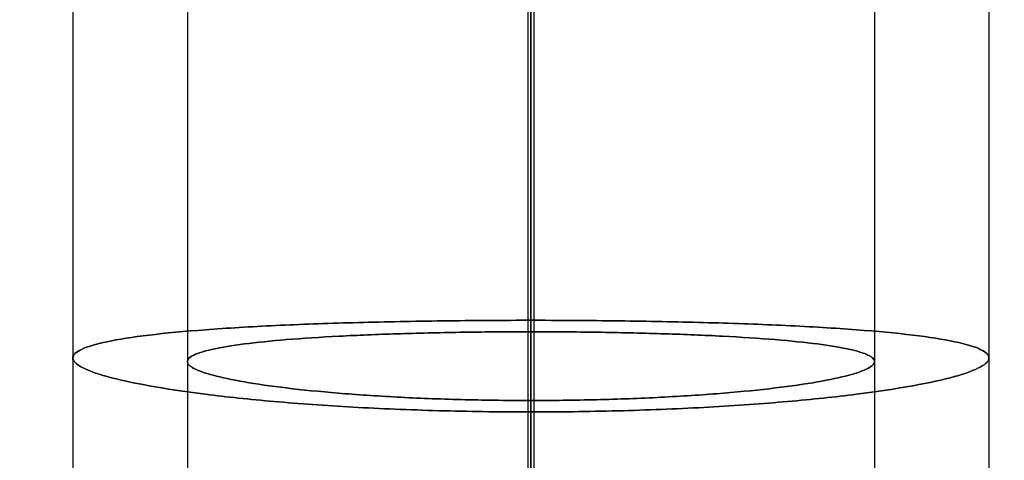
# Model space of a CAD drawing. Header units: millimetres. Extents: x -171 to 493, y -1571 to 169.
# Tile 11 of 256: x -4.46 to 4.13, y -102.85 to -99. Entities that reach past the tile are written whole.
import ezdxf

# ---------------------------------------------------------------- set-up
doc = ezdxf.new("R2010")
doc.units = ezdxf.units.MM
for name, color, linetype, true_color in [('Bent Two__PARTS', 7, 'Continuous', 0x000000), ('Bent Two__PARTS__Base__Rund', 7, 'Continuous', 0x000000), ('Bent Two__PARTS__Fixings', 7, 'Continuous', 0x000000), ('Bent Two__PARTS__Glass', 7, 'Continuous', 0x000000), ('Bent Two__PARTS__Screws', 7, 'Continuous', 0x666666)]:
    doc.layers.add(name, color=color, linetype=linetype, true_color=true_color)

msp = doc.modelspace()

# ---------------------------------------------------------------- linework, layer by layer
at = {"layer": 'Bent Two__PARTS'}
for points, knots in [([(160, 0, 18), (160, 160, 18), (0, 160, 18), (-160, 160, 18), (-160, 0, 18), (-160, -160, 18), (0, -160, 18), (160, -160, 18), (160, 0, 18)], [0, 0, 0, 251.327412, 251.327412, 502.654825, 502.654825, 753.982237, 753.982237, 1005.309649, 1005.309649, 1005.309649]), ([(160, 0, 16), (160, -160, 16), (0, -160, 16), (-160, -160, 16), (-160, 0, 16), (-160, 160, 16), (0, 160, 16), (160, 160, 16), (160, 0, 16)], [-1005.309649, -1005.309649, -1005.309649, -753.982237, -753.982237, -502.654825, -502.654825, -251.327412, -251.327412, 0, 0, 0]), ([(160, 0, 16), (160, 160, 16), (0, 160, 16), (-160, 160, 16), (-160, 0, 16), (-160, -160, 16), (0, -160, 16), (160, -160, 16), (160, 0, 16)], [0, 0, 0, 251.327412, 251.327412, 502.654825, 502.654825, 753.982237, 753.982237, 1005.309649, 1005.309649, 1005.309649]), ([(160, 0, 18), (160, -160, 18), (0, -160, 18), (-160, -160, 18), (-160, 0, 18), (-160, 160, 18), (0, 160, 18), (160, 160, 18), (160, 0, 18)], [-1005.309649, -1005.309649, -1005.309649, -753.982237, -753.982237, -502.654825, -502.654825, -251.327412, -251.327412, 0, 0, 0]), ([(160, 0, 17), (160, 160, 17), (0, 160, 17), (-160, 160, 17), (-160, 0, 17), (-160, -160, 17), (0, -160, 17), (160, -160, 17), (160, 0, 17)], [0, 0, 0, 251.327412, 251.327412, 502.654825, 502.654825, 753.982237, 753.982237, 1005.309649, 1005.309649, 1005.309649])]:
    msp.add_rational_spline(points, [1, 0.707106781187, 1, 0.707106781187, 1, 0.707106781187, 1, 0.707106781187, 1], degree=2, knots=knots, dxfattribs=at)
for points in [[(0, -160, 18), (0, -84.5, 18), (0, -9, 18)], [(0, -160, 16), (0, -84.5, 16), (0, -9, 16)]]:
    msp.add_open_spline(points, degree=2, dxfattribs=at)
at = {"layer": 'Bent Two__PARTS__Base__Rund'}
for points, knots in [([(150, 0, 16), (150, 150, 16), (0, 150, 16), (-150, 150, 16), (-150, 0, 16), (-150, -150, 16), (0, -150, 16), (150, -150, 16), (150, 0, 16)], [0, 0, 0, 235.619449, 235.619449, 471.238898, 471.238898, 706.858347, 706.858347, 942.477796, 942.477796, 942.477796]), ([(150, 0, 0), (150, -150, 0), (0, -150, 0), (-150, -150, 0), (-150, 0, 0), (-150, 150, 0), (0, 150, 0), (150, 150, 0), (150, 0, 0)], [-942.477796, -942.477796, -942.477796, -706.858347, -706.858347, -471.238898, -471.238898, -235.619449, -235.619449, 0, 0, 0]), ([(150, 0, 0), (150, 150, 0), (0, 150, 0), (-150, 150, 0), (-150, 0, 0), (-150, -150, 0), (0, -150, 0), (150, -150, 0), (150, 0, 0)], [0, 0, 0, 235.619449, 235.619449, 471.238898, 471.238898, 706.858347, 706.858347, 942.477796, 942.477796, 942.477796]), ([(150, 0, 16), (150, -150, 16), (0, -150, 16), (-150, -150, 16), (-150, 0, 16), (-150, 150, 16), (0, 150, 16), (150, 150, 16), (150, 0, 16)], [-942.477796, -942.477796, -942.477796, -706.858347, -706.858347, -471.238898, -471.238898, -235.619449, -235.619449, 0, 0, 0]), ([(150, 0, 8), (150, 150, 8), (0, 150, 8), (-150, 150, 8), (-150, 0, 8), (-150, -150, 8), (0, -150, 8), (150, -150, 8), (150, 0, 8)], [0, 0, 0, 235.619449, 235.619449, 471.238898, 471.238898, 706.858347, 706.858347, 942.477796, 942.477796, 942.477796])]:
    msp.add_rational_spline(points, [1, 0.707106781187, 1, 0.707106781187, 1, 0.707106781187, 1, 0.707106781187, 1], degree=2, knots=knots, dxfattribs=at)
for points in [[(0, -150, 16), (0, -79.5, 16), (0, -9, 16)], [(0, -150, 0), (0, -79.5, 0), (0, -9, 0)]]:
    msp.add_open_spline(points, degree=2, dxfattribs=at)
at = {"layer": 'Bent Two__PARTS__Fixings'}
for points, degree in [([(-4, -8.0623, 1310), (-4, -55.0077, 1310), (-4, -101.9531, 1310)], 2), ([(-4, -8.0623, 770), (-4, -82.0194, 770), (-4, -155.9766, 770)], 2), ([(4, -8.0623, 1310), (4, -55.0077, 1310), (4, -101.9531, 1310)], 2), ([(4, -8.0623, 770), (4, -82.0194, 770), (4, -155.9766, 770)], 2), ([(-3, -8.4853, 1310), (-3, -55.235, 1310), (-3, -101.9847, 1310)], 2), ([(-3, -8.4853, 770), (-3, -82.2415, 770), (-3, -155.9978, 770)], 2), ([(3, -8.4853, 1310), (3, -55.235, 1310), (3, -101.9847, 1310)], 2), ([(3, -8.4853, 770), (3, -82.2415, 770), (3, -155.9978, 770)], 2), ([(0, -101.7248, 1313), (0, -55.3624, 1313), (0, -9, 1313)], 2), ([(0, -9, 1307), (0, -55.6624, 1307), (0, -102.3248, 1307)], 2), ([(0, -9, 1314), (0, -55.3124, 1314), (0, -101.6248, 1314)], 2), ([(0, -9, 1306), (0, -55.7124, 1306), (0, -102.4248, 1306)], 2), ([(0, -155.7247, 773), (0, -82.3624, 773), (0, -9, 773)], 2), ([(0, -9, 767), (0, -82.6624, 767), (0, -156.3247, 767)], 2), ([(0, -9, 774), (0, -82.3124, 774), (0, -155.6247, 774)], 2), ([(0, -9, 766), (0, -82.7124, 766), (0, -156.4247, 766)], 2), ([(-0.0257, -101.6248, 1313.9999), (-0.0257, -101.6581, 1313.6666), (-0.0257, -101.6915, 1313.3332), (-0.0257, -101.7248, 1312.9999)], 3), ([(0, -101.7248, 1313), (0, -101.6915, 1313.3333), (0, -101.6581, 1313.6667), (0, -101.6248, 1314)], 3), ([(0, -101.6248, 1314), (0, -101.6581, 1313.6667), (0, -101.6915, 1313.3333), (0, -101.7248, 1313)], 3), ([(0.0257, -101.6248, 1313.9999), (0.0257, -101.6581, 1313.6666), (0.0257, -101.6915, 1313.3332), (0.0257, -101.7248, 1312.9999)], 3), ([(-0.0257, -102.3248, 1307.0001), (-0.0257, -102.3581, 1306.6668), (-0.0257, -102.3915, 1306.3334), (-0.0257, -102.4248, 1306.0001)], 3), ([(0, -102.4248, 1306), (0, -102.3915, 1306.3333), (0, -102.3581, 1306.6667), (0, -102.3248, 1307)], 3), ([(0, -102.3248, 1307), (0, -102.3581, 1306.6667), (0, -102.3915, 1306.3333), (0, -102.4248, 1306)], 3), ([(0.0257, -102.3248, 1307.0001), (0.0257, -102.3581, 1306.6668), (0.0257, -102.3915, 1306.3334), (0.0257, -102.4248, 1306.0001)], 3)]:
    msp.add_open_spline(points, degree=degree, dxfattribs=at)
for points, knots in [([(0, -102.4248, 1306), (-0.0086, -102.4248, 1306), (-0.0171, -102.4248, 1306), (-0.0257, -102.4248, 1306.0001), (-0.2876, -102.4246, 1306.0018), (-0.5487, -102.4209, 1306.0292), (-1.0617, -102.4068, 1306.1346), (-1.3123, -102.3963, 1306.2123), (-1.7943, -102.3694, 1306.4155), (-2.0247, -102.3529, 1306.5404), (-2.4574, -102.315, 1306.8331), (-2.6588, -102.2936, 1307.0002), (-3.21, -102.2238, 1307.5568), (-3.501, -102.1707, 1307.9963), (-3.7984, -102.0884, 1308.7194), (-3.8737, -102.0608, 1308.9692), (-3.9493, -102.0198, 1309.3522), (-3.9683, -102.0062, 1309.4809), (-3.9873, -101.9861, 1309.6751), (-3.9921, -101.9795, 1309.74), (-3.9984, -101.9662, 1309.8699), (-4, -101.9597, 1309.9349), (-4, -101.9466, 1310.065), (-3.9984, -101.9402, 1310.1301), (-3.9921, -101.9274, 1310.2599), (-3.9873, -101.9211, 1310.3246), (-3.9684, -101.9024, 1310.5186), (-3.9494, -101.8902, 1310.6473), (-3.8738, -101.8545, 1311.0303), (-3.7985, -101.8322, 1311.2802), (-3.5008, -101.7697, 1312.0043), (-3.2093, -101.7349, 1312.4443), (-2.6535, -101.6931, 1313.005), (-2.4476, -101.6808, 1313.1749), (-2.0135, -101.6605, 1313.4657), (-1.7875, -101.6522, 1313.5876), (-1.315, -101.6389, 1313.7863), (-1.0697, -101.6338, 1313.8628), (-0.5579, -101.6268, 1313.9699), (-0.2923, -101.625, 1313.9982), (-0.0257, -101.6248, 1313.9999), (-0.0171, -101.6248, 1314), (-0.0086, -101.6248, 1314), (0, -101.6248, 1314)], [-12.63161, -12.63161, -12.63161, -12.63161, -12.605902, -12.605902, -12.605902, -11.819069, -11.819069, -11.032252, -11.032252, -10.245525, -10.245525, -9.458824, -9.458824, -7.882921, -7.882921, -7.096743, -7.096743, -6.703873, -6.703873, -6.507466, -6.507466, -6.311059, -6.311059, -6.114692, -6.114692, -5.918787, -5.918787, -5.526458, -5.526458, -4.741328, -4.741328, -3.167174, -3.167174, -2.366534, -2.366534, -1.596445, -1.596445, -0.826367, -0.826367, -0.025707, -0.025707, -0.025707, 0, 0, 0, 0]), ([(0, -101.6248, 1314), (-0.0086, -101.6248, 1314), (-0.0171, -101.6248, 1314), (-0.0257, -101.6248, 1313.9999), (-0.2923, -101.625, 1313.9982), (-0.5579, -101.6268, 1313.9699), (-1.0697, -101.6338, 1313.8628), (-1.315, -101.6389, 1313.7863), (-1.7875, -101.6522, 1313.5876), (-2.0135, -101.6605, 1313.4657), (-2.4476, -101.6808, 1313.1749), (-2.6535, -101.6931, 1313.005), (-3.2093, -101.7349, 1312.4443), (-3.5008, -101.7697, 1312.0043), (-3.7985, -101.8322, 1311.2802), (-3.8738, -101.8545, 1311.0303), (-3.9494, -101.8902, 1310.6473), (-3.9684, -101.9024, 1310.5186), (-3.9873, -101.9211, 1310.3246), (-3.9921, -101.9274, 1310.2599), (-3.9984, -101.9402, 1310.1301), (-4, -101.9466, 1310.065), (-4, -101.9597, 1309.9349), (-3.9984, -101.9662, 1309.8699), (-3.9921, -101.9795, 1309.74), (-3.9873, -101.9861, 1309.6751), (-3.9683, -102.0062, 1309.4809), (-3.9493, -102.0198, 1309.3522), (-3.8737, -102.0608, 1308.9692), (-3.7984, -102.0884, 1308.7194), (-3.501, -102.1707, 1307.9963), (-3.21, -102.2238, 1307.5568), (-2.6588, -102.2936, 1307.0002), (-2.4574, -102.315, 1306.8331), (-2.0247, -102.3529, 1306.5404), (-1.7943, -102.3694, 1306.4155), (-1.3123, -102.3963, 1306.2123), (-1.0617, -102.4068, 1306.1346), (-0.5487, -102.4209, 1306.0292), (-0.2876, -102.4246, 1306.0018), (-0.0257, -102.4248, 1306.0001), (-0.0171, -102.4248, 1306), (-0.0086, -102.4248, 1306), (0, -102.4248, 1306)], [0, 0, 0, 0, 0.025707, 0.025707, 0.025707, 0.826367, 0.826367, 1.596445, 1.596445, 2.366534, 2.366534, 3.167174, 3.167174, 4.741328, 4.741328, 5.526458, 5.526458, 5.918787, 5.918787, 6.114692, 6.114692, 6.311059, 6.311059, 6.507466, 6.507466, 6.703873, 6.703873, 7.096743, 7.096743, 7.882921, 7.882921, 9.458824, 9.458824, 10.245525, 10.245525, 11.032252, 11.032252, 11.819069, 11.819069, 12.605902, 12.605902, 12.605902, 12.63161, 12.63161, 12.63161, 12.63161]), ([(0, -101.6248, 1314), (0.0086, -101.6248, 1314), (0.0171, -101.6248, 1314), (0.0257, -101.6248, 1313.9999), (0.2923, -101.625, 1313.9982), (0.5579, -101.6268, 1313.9699), (1.0697, -101.6338, 1313.8628), (1.315, -101.6389, 1313.7863), (1.7875, -101.6522, 1313.5876), (2.0135, -101.6605, 1313.4657), (2.4476, -101.6808, 1313.1749), (2.6535, -101.6931, 1313.005), (3.2093, -101.7349, 1312.4443), (3.5008, -101.7697, 1312.0043), (3.7985, -101.8322, 1311.2802), (3.8738, -101.8545, 1311.0303), (3.9494, -101.8902, 1310.6473), (3.9684, -101.9024, 1310.5186), (3.9873, -101.9211, 1310.3246), (3.9921, -101.9274, 1310.2599), (3.9984, -101.9402, 1310.1301), (4, -101.9466, 1310.065), (4, -101.9597, 1309.9349), (3.9984, -101.9662, 1309.8699), (3.9921, -101.9795, 1309.74), (3.9873, -101.9861, 1309.6751), (3.9683, -102.0062, 1309.4809), (3.9493, -102.0198, 1309.3522), (3.8737, -102.0608, 1308.9692), (3.7984, -102.0884, 1308.7194), (3.501, -102.1707, 1307.9963), (3.21, -102.2238, 1307.5568), (2.6588, -102.2936, 1307.0002), (2.4574, -102.315, 1306.8331), (2.0247, -102.3529, 1306.5404), (1.7943, -102.3694, 1306.4155), (1.3123, -102.3963, 1306.2123), (1.0617, -102.4068, 1306.1346), (0.5487, -102.4209, 1306.0292), (0.2876, -102.4246, 1306.0018), (0.0257, -102.4248, 1306.0001), (0.0171, -102.4248, 1306), (0.0086, -102.4248, 1306), (0, -102.4248, 1306)], [0, 0, 0, 0, 0.025706, 0.025706, 0.025706, 0.826367, 0.826367, 1.596445, 1.596445, 2.366534, 2.366534, 3.167174, 3.167174, 4.741328, 4.741328, 5.526458, 5.526458, 5.918787, 5.918787, 6.114692, 6.114692, 6.311059, 6.311059, 6.507466, 6.507466, 6.703873, 6.703873, 7.096743, 7.096743, 7.882921, 7.882921, 9.458824, 9.458824, 10.245525, 10.245525, 11.032252, 11.032252, 11.819069, 11.819069, 12.605902, 12.605902, 12.605902, 12.631611, 12.631611, 12.631611, 12.631611]), ([(0, -102.4248, 1306), (0.0086, -102.4248, 1306), (0.0171, -102.4248, 1306), (0.0257, -102.4248, 1306.0001), (0.2876, -102.4246, 1306.0018), (0.5487, -102.4209, 1306.0292), (1.0617, -102.4068, 1306.1346), (1.3123, -102.3963, 1306.2123), (1.7943, -102.3694, 1306.4155), (2.0247, -102.3529, 1306.5404), (2.4574, -102.315, 1306.8331), (2.6588, -102.2936, 1307.0002), (3.21, -102.2238, 1307.5568), (3.501, -102.1707, 1307.9963), (3.7984, -102.0884, 1308.7194), (3.8737, -102.0608, 1308.9692), (3.9493, -102.0198, 1309.3522), (3.9683, -102.0062, 1309.4809), (3.9873, -101.9861, 1309.6751), (3.9921, -101.9795, 1309.74), (3.9984, -101.9662, 1309.8699), (4, -101.9597, 1309.9349), (4, -101.9466, 1310.065), (3.9984, -101.9402, 1310.1301), (3.9921, -101.9274, 1310.2599), (3.9873, -101.9211, 1310.3246), (3.9684, -101.9024, 1310.5186), (3.9494, -101.8902, 1310.6473), (3.8738, -101.8545, 1311.0303), (3.7985, -101.8322, 1311.2802), (3.5008, -101.7697, 1312.0043), (3.2093, -101.7349, 1312.4443), (2.6535, -101.6931, 1313.005), (2.4476, -101.6808, 1313.1749), (2.0135, -101.6605, 1313.4657), (1.7875, -101.6522, 1313.5876), (1.315, -101.6389, 1313.7863), (1.0697, -101.6338, 1313.8628), (0.5579, -101.6268, 1313.9699), (0.2923, -101.625, 1313.9982), (0.0257, -101.6248, 1313.9999), (0.0171, -101.6248, 1314), (0.0086, -101.6248, 1314), (0, -101.6248, 1314)], [-12.631611, -12.631611, -12.631611, -12.631611, -12.605902, -12.605902, -12.605902, -11.819069, -11.819069, -11.032252, -11.032252, -10.245525, -10.245525, -9.458824, -9.458824, -7.882921, -7.882921, -7.096743, -7.096743, -6.703873, -6.703873, -6.507466, -6.507466, -6.311059, -6.311059, -6.114692, -6.114692, -5.918787, -5.918787, -5.526458, -5.526458, -4.741328, -4.741328, -3.167174, -3.167174, -2.366534, -2.366534, -1.596445, -1.596445, -0.826367, -0.826367, -0.025706, -0.025706, -0.025706, 0, 0, 0, 0]), ([(0, -101.7248, 1313), (-0.0086, -101.7248, 1313), (-0.0171, -101.7248, 1313), (-0.0257, -101.7248, 1312.9999), (-0.2254, -101.725, 1312.9982), (-0.4244, -101.7266, 1312.9765), (-0.8076, -101.7326, 1312.8956), (-0.9912, -101.7369, 1312.838), (-1.3449, -101.7482, 1312.6885), (-1.5141, -101.7551, 1312.597), (-1.8389, -101.7721, 1312.3787), (-1.9929, -101.7822, 1312.2513), (-2.4086, -101.8163, 1311.8309), (-2.6266, -101.844, 1311.5013), (-2.8493, -101.8927, 1310.9589), (-2.9056, -101.91, 1310.7717), (-2.9622, -101.9372, 1310.4849), (-2.9763, -101.9464, 1310.3885), (-2.9905, -101.9606, 1310.2432), (-2.9941, -101.9654, 1310.1947), (-2.9988, -101.975, 1310.0974), (-3, -101.9798, 1310.0487), (-3, -101.9895, 1309.9513), (-2.9988, -101.9944, 1309.9026), (-2.9941, -102.0043, 1309.8053), (-2.9905, -102.0093, 1309.7567), (-2.9763, -102.0242, 1309.6113), (-2.9621, -102.0342, 1309.5148), (-2.9055, -102.0644, 1309.228), (-2.8492, -102.0846, 1309.0409), (-2.6268, -102.1443, 1308.4991), (-2.409, -102.1825, 1308.1697), (-1.9965, -102.2321, 1307.7523), (-1.8458, -102.2472, 1307.627), (-1.522, -102.2741, 1307.4073), (-1.3496, -102.2857, 1307.3136), (-0.9888, -102.3047, 1307.1609), (-0.8013, -102.312, 1307.1023), (-0.4173, -102.322, 1307.0227), (-0.2218, -102.3246, 1307.0018), (-0.0257, -102.3248, 1307.0001), (-0.0171, -102.3248, 1307), (-0.0086, -102.3248, 1307), (0, -102.3248, 1307)], [0, 0, 0, 0, 0.025707, 0.025707, 0.025707, 0.625475, 0.625475, 1.202371, 1.202371, 1.779276, 1.779276, 2.379014, 2.379014, 3.558131, 3.558131, 4.146248, 4.146248, 4.440131, 4.440131, 4.586879, 4.586879, 4.733973, 4.733973, 4.881046, 4.881046, 5.028119, 5.028119, 5.322306, 5.322306, 5.91101, 5.91101, 7.091109, 7.091109, 7.680178, 7.680178, 8.269265, 8.269265, 8.858407, 8.858407, 9.447559, 9.447559, 9.447559, 9.473268, 9.473268, 9.473268, 9.473268]), ([(0, -102.3248, 1307), (-0.0086, -102.3248, 1307), (-0.0171, -102.3248, 1307), (-0.0257, -102.3248, 1307.0001), (-0.2218, -102.3246, 1307.0018), (-0.4173, -102.322, 1307.0227), (-0.8013, -102.312, 1307.1023), (-0.9888, -102.3047, 1307.1609), (-1.3496, -102.2857, 1307.3136), (-1.522, -102.2741, 1307.4073), (-1.8458, -102.2472, 1307.627), (-1.9965, -102.2321, 1307.7523), (-2.409, -102.1825, 1308.1697), (-2.6268, -102.1443, 1308.4991), (-2.8492, -102.0846, 1309.0409), (-2.9055, -102.0644, 1309.228), (-2.9621, -102.0342, 1309.5148), (-2.9763, -102.0242, 1309.6113), (-2.9905, -102.0093, 1309.7567), (-2.9941, -102.0043, 1309.8053), (-2.9988, -101.9944, 1309.9026), (-3, -101.9895, 1309.9513), (-3, -101.9798, 1310.0487), (-2.9988, -101.975, 1310.0974), (-2.9941, -101.9654, 1310.1947), (-2.9905, -101.9606, 1310.2432), (-2.9763, -101.9464, 1310.3885), (-2.9622, -101.9372, 1310.4849), (-2.9056, -101.91, 1310.7717), (-2.8493, -101.8927, 1310.9589), (-2.6266, -101.844, 1311.5013), (-2.4086, -101.8163, 1311.8309), (-1.9929, -101.7822, 1312.2513), (-1.8389, -101.7721, 1312.3787), (-1.5141, -101.7551, 1312.597), (-1.3449, -101.7482, 1312.6885), (-0.9912, -101.7369, 1312.838), (-0.8076, -101.7326, 1312.8956), (-0.4244, -101.7266, 1312.9765), (-0.2254, -101.725, 1312.9982), (-0.0257, -101.7248, 1312.9999), (-0.0171, -101.7248, 1313), (-0.0086, -101.7248, 1313), (0, -101.7248, 1313)], [-9.473268, -9.473268, -9.473268, -9.473268, -9.447559, -9.447559, -9.447559, -8.858407, -8.858407, -8.269265, -8.269265, -7.680178, -7.680178, -7.091109, -7.091109, -5.91101, -5.91101, -5.322306, -5.322306, -5.028119, -5.028119, -4.881046, -4.881046, -4.733973, -4.733973, -4.586879, -4.586879, -4.440131, -4.440131, -4.146248, -4.146248, -3.558131, -3.558131, -2.379014, -2.379014, -1.779276, -1.779276, -1.202371, -1.202371, -0.625475, -0.625475, -0.025707, -0.025707, -0.025707, 0, 0, 0, 0]), ([(0, -102.3248, 1307), (0.0086, -102.3248, 1307), (0.0171, -102.3248, 1307), (0.0257, -102.3248, 1307.0001), (0.2218, -102.3246, 1307.0018), (0.4173, -102.322, 1307.0227), (0.8013, -102.312, 1307.1023), (0.9888, -102.3047, 1307.1609), (1.3496, -102.2857, 1307.3136), (1.522, -102.2741, 1307.4073), (1.8458, -102.2472, 1307.627), (1.9965, -102.2321, 1307.7523), (2.409, -102.1825, 1308.1697), (2.6268, -102.1443, 1308.4991), (2.8492, -102.0846, 1309.0409), (2.9055, -102.0644, 1309.228), (2.9621, -102.0342, 1309.5148), (2.9763, -102.0242, 1309.6113), (2.9905, -102.0093, 1309.7567), (2.9941, -102.0043, 1309.8053), (2.9988, -101.9944, 1309.9026), (3, -101.9895, 1309.9513), (3, -101.9798, 1310.0487), (2.9988, -101.975, 1310.0974), (2.9941, -101.9654, 1310.1947), (2.9905, -101.9606, 1310.2432), (2.9763, -101.9464, 1310.3885), (2.9622, -101.9372, 1310.4849), (2.9056, -101.91, 1310.7717), (2.8493, -101.8927, 1310.9589), (2.6266, -101.844, 1311.5013), (2.4086, -101.8163, 1311.8309), (1.9929, -101.7822, 1312.2513), (1.8389, -101.7721, 1312.3787), (1.5141, -101.7551, 1312.597), (1.3449, -101.7482, 1312.6885), (0.9912, -101.7369, 1312.838), (0.8076, -101.7326, 1312.8956), (0.4244, -101.7266, 1312.9765), (0.2254, -101.725, 1312.9982), (0.0257, -101.7248, 1312.9999), (0.0171, -101.7248, 1313), (0.0086, -101.7248, 1313), (0, -101.7248, 1313)], [-9.473268, -9.473268, -9.473268, -9.473268, -9.447559, -9.447559, -9.447559, -8.858407, -8.858407, -8.269265, -8.269265, -7.680178, -7.680178, -7.091109, -7.091109, -5.91101, -5.91101, -5.322306, -5.322306, -5.028119, -5.028119, -4.881046, -4.881046, -4.733973, -4.733973, -4.586879, -4.586879, -4.440131, -4.440131, -4.146248, -4.146248, -3.558131, -3.558131, -2.379014, -2.379014, -1.779276, -1.779276, -1.202371, -1.202371, -0.625475, -0.625475, -0.025707, -0.025707, -0.025707, 0, 0, 0, 0]), ([(0, -101.7248, 1313), (0.0086, -101.7248, 1313), (0.0171, -101.7248, 1313), (0.0257, -101.7248, 1312.9999), (0.2254, -101.725, 1312.9982), (0.4244, -101.7266, 1312.9765), (0.8076, -101.7326, 1312.8956), (0.9912, -101.7369, 1312.838), (1.3449, -101.7482, 1312.6885), (1.5141, -101.7551, 1312.597), (1.8389, -101.7721, 1312.3787), (1.9929, -101.7822, 1312.2513), (2.4086, -101.8163, 1311.8309), (2.6266, -101.844, 1311.5013), (2.8493, -101.8927, 1310.9589), (2.9056, -101.91, 1310.7717), (2.9622, -101.9372, 1310.4849), (2.9763, -101.9464, 1310.3885), (2.9905, -101.9606, 1310.2432), (2.9941, -101.9654, 1310.1947), (2.9988, -101.975, 1310.0974), (3, -101.9798, 1310.0487), (3, -101.9895, 1309.9513), (2.9988, -101.9944, 1309.9026), (2.9941, -102.0043, 1309.8053), (2.9905, -102.0093, 1309.7567), (2.9763, -102.0242, 1309.6113), (2.9621, -102.0342, 1309.5148), (2.9055, -102.0644, 1309.228), (2.8492, -102.0846, 1309.0409), (2.6268, -102.1443, 1308.4991), (2.409, -102.1825, 1308.1697), (1.9965, -102.2321, 1307.7523), (1.8458, -102.2472, 1307.627), (1.522, -102.2741, 1307.4073), (1.3496, -102.2857, 1307.3136), (0.9888, -102.3047, 1307.1609), (0.8013, -102.312, 1307.1023), (0.4173, -102.322, 1307.0227), (0.2218, -102.3246, 1307.0018), (0.0257, -102.3248, 1307.0001), (0.0171, -102.3248, 1307), (0.0086, -102.3248, 1307), (0, -102.3248, 1307)], [0, 0, 0, 0, 0.025707, 0.025707, 0.025707, 0.625475, 0.625475, 1.202371, 1.202371, 1.779276, 1.779276, 2.379014, 2.379014, 3.558131, 3.558131, 4.146248, 4.146248, 4.440131, 4.440131, 4.586879, 4.586879, 4.733973, 4.733973, 4.881046, 4.881046, 5.028119, 5.028119, 5.322306, 5.322306, 5.91101, 5.91101, 7.091109, 7.091109, 7.680178, 7.680178, 8.269265, 8.269265, 8.858407, 8.858407, 9.447559, 9.447559, 9.447559, 9.473268, 9.473268, 9.473268, 9.473268])]:
    msp.add_open_spline(points, degree=3, knots=knots, dxfattribs=at)
at = {"layer": 'Bent Two__PARTS__Glass'}
for points, knots in [([(0, -129.0248, 1040), (-0.0086, -129.0248, 1040), (-0.0172, -129.0248, 1040), (-2.1682, -129.0248, 1040), (-4.3107, -128.9746, 1040), (-8.5913, -128.774, 1040), (-10.7294, -128.6237, 1040), (-14.9957, -128.223, 1040), (-17.1242, -127.9727, 1040), (-21.3673, -127.3728, 1040), (-23.482, -127.0232, 1040), (-27.6923, -126.2254, 1040), (-29.7881, -125.7772, 1040), (-33.9564, -124.7832, 1040), (-36.0289, -124.2375, 1040), (-40.1461, -123.0495, 1040), (-42.191, -122.4073, 1040), (-46.2483, -121.0279, 1040), (-48.2607, -120.2908, 1040), (-54.2426, -117.9393, 1040), (-58.1577, -116.1846, 1040), (-65.8057, -112.3173, 1040), (-69.5391, -110.2045, 1040), (-76.7918, -105.6391, 1040), (-80.3117, -103.1863, 1040), (-87.1059, -97.9628, 1040), (-90.3807, -95.1919, 1040), (-96.6567, -89.356, 1040), (-99.6584, -86.2907, 1040), (-105.3611, -79.8939, 1040), (-108.0625, -76.5619, 1040), (-113.142, -69.66, 1040), (-115.5205, -66.0895, 1040), (-119.9326, -58.7429, 1040), (-121.9666, -54.9661, 1040), (-125.6723, -47.2392, 1040), (-127.3443, -43.2886, 1040), (-129.5695, -37.2593, 1040), (-130.2641, -35.2322, 1040), (-131.5579, -31.1474, 1040), (-132.1571, -29.0896, 1040), (-133.8089, -22.8784, 1040), (-134.7159, -18.6867, 1040), (-136.1343, -10.2358, 1040), (-136.6456, -5.976, 1040), (-136.9565, -1.7037, 1040)], [205.667545, 205.667545, 205.667545, 205.667545, 205.693325, 205.693325, 212.121241, 212.121241, 218.549158, 218.549158, 224.977074, 224.977074, 231.404991, 231.404991, 237.832907, 237.832907, 244.260823, 244.260823, 250.68874, 250.68874, 257.116656, 257.116656, 269.972489, 269.972489, 282.828322, 282.828322, 295.684155, 295.684155, 308.539988, 308.539988, 321.39582, 321.39582, 334.251653, 334.251653, 347.107486, 347.107486, 359.963319, 359.963319, 372.819152, 372.819152, 379.247068, 379.247068, 385.674984, 385.674984, 398.530817, 398.530817, 411.38665, 411.38665, 411.38665, 411.38665]), ([(0, -111.5248, 1215), (-0.0086, -111.5248, 1215), (-0.0172, -111.5248, 1215), (-1.8819, -111.5248, 1215), (-3.738, -111.4816, 1215), (-7.4466, -111.3091, 1215), (-9.2991, -111.1797, 1215), (-12.9953, -110.8351, 1215), (-14.8394, -110.6198, 1215), (-18.516, -110.1038, 1215), (-20.3484, -109.803, 1215), (-23.9969, -109.1167, 1215), (-25.8131, -108.7311, 1215), (-29.4257, -107.8761, 1215), (-31.222, -107.4066, 1215), (-34.7909, -106.3846, 1215), (-36.5639, -105.8319, 1215), (-40.0817, -104.6451, 1215), (-41.8267, -104.0109, 1215), (-47.0145, -101.9876, 1215), (-50.411, -100.4775, 1215), (-57.0479, -97.1492, 1215), (-60.2888, -95.3308, 1215), (-66.5879, -91.4008, 1215), (-69.6465, -89.289, 1215), (-75.5538, -84.7911, 1215), (-78.4029, -82.4047, 1215), (-83.867, -77.3779, 1215), (-86.4825, -74.737, 1215), (-91.4561, -69.225, 1215), (-93.8146, -66.3535, 1215), (-98.255, -60.4035, 1215), (-100.3373, -57.3246, 1215), (-104.2063, -50.988, 1215), (-105.9934, -47.7297, 1215), (-109.2572, -41.0617, 1215), (-110.7342, -37.6513, 1215), (-112.7072, -32.4448, 1215), (-113.3245, -30.694, 1215), (-114.4772, -27.1653, 1215), (-115.0126, -25.3874, 1215), (-116.4938, -20.02, 1215), (-117.3148, -16.3962, 1215), (-118.6167, -9.0875, 1215), (-119.0979, -5.4019, 1215), (-119.4067, -1.7036, 1215)], [205.66362, 205.66362, 205.66362, 205.66362, 205.693325, 205.693325, 212.121241, 212.121241, 218.549158, 218.549158, 224.977074, 224.977074, 231.404991, 231.404991, 237.832907, 237.832907, 244.260823, 244.260823, 250.68874, 250.68874, 257.116656, 257.116656, 269.972489, 269.972489, 282.828322, 282.828322, 295.684155, 295.684155, 308.539988, 308.539988, 321.39582, 321.39582, 334.251653, 334.251653, 347.107486, 347.107486, 359.963319, 359.963319, 372.819152, 372.819152, 379.247068, 379.247068, 385.674984, 385.674984, 398.530817, 398.530817, 411.38665, 411.38665, 411.38665, 411.38665]), ([(0, -111.5248, 1215), (0.0086, -111.5248, 1215), (0.0172, -111.5248, 1215), (1.8819, -111.5248, 1215), (3.738, -111.4816, 1215), (7.4466, -111.3091, 1215), (9.2991, -111.1797, 1215), (12.9953, -110.8351, 1215), (14.8394, -110.6198, 1215), (18.516, -110.1038, 1215), (20.3484, -109.803, 1215), (23.9969, -109.1167, 1215), (25.8131, -108.7311, 1215), (29.4257, -107.8761, 1215), (31.222, -107.4066, 1215), (34.7909, -106.3846, 1215), (36.5639, -105.8319, 1215), (40.0817, -104.6451, 1215), (41.8267, -104.0109, 1215), (47.0145, -101.9876, 1215), (50.411, -100.4775, 1215), (57.0479, -97.1492, 1215), (60.2888, -95.3308, 1215), (66.5879, -91.4008, 1215), (69.6465, -89.289, 1215), (75.5538, -84.7911, 1215), (78.4029, -82.4047, 1215), (83.867, -77.3779, 1215), (86.4825, -74.737, 1215), (91.4561, -69.225, 1215), (93.8146, -66.3535, 1215), (98.255, -60.4035, 1215), (100.3373, -57.3246, 1215), (104.2063, -50.988, 1215), (105.9934, -47.7297, 1215), (109.2572, -41.0617, 1215), (110.7342, -37.6513, 1215), (112.7072, -32.4448, 1215), (113.3245, -30.694, 1215), (114.4772, -27.1653, 1215), (115.0126, -25.3874, 1215), (116.4938, -20.02, 1215), (117.3148, -16.3962, 1215), (118.6167, -9.0875, 1215), (119.0979, -5.4019, 1215), (119.4067, -1.7036, 1215)], [205.66362, 205.66362, 205.66362, 205.66362, 205.693325, 205.693325, 212.121241, 212.121241, 218.549158, 218.549158, 224.977074, 224.977074, 231.404991, 231.404991, 237.832907, 237.832907, 244.260823, 244.260823, 250.68874, 250.68874, 257.116656, 257.116656, 269.972489, 269.972489, 282.828322, 282.828322, 295.684155, 295.684155, 308.539988, 308.539988, 321.39582, 321.39582, 334.251653, 334.251653, 347.107486, 347.107486, 359.963319, 359.963319, 372.819152, 372.819152, 379.247068, 379.247068, 385.674984, 385.674984, 398.530817, 398.530817, 411.38665, 411.38665, 411.38665, 411.38665]), ([(0, -129.0248, 1040), (0.0086, -129.0248, 1040), (0.0172, -129.0248, 1040), (2.1682, -129.0248, 1040), (4.3107, -128.9746, 1040), (8.5913, -128.774, 1040), (10.7294, -128.6237, 1040), (14.9957, -128.223, 1040), (17.1242, -127.9727, 1040), (21.3673, -127.3728, 1040), (23.482, -127.0232, 1040), (27.6923, -126.2254, 1040), (29.7881, -125.7772, 1040), (33.9564, -124.7832, 1040), (36.0289, -124.2375, 1040), (40.1461, -123.0495, 1040), (42.191, -122.4073, 1040), (46.2483, -121.0279, 1040), (48.2607, -120.2908, 1040), (54.2426, -117.9393, 1040), (58.1577, -116.1846, 1040), (65.8057, -112.3173, 1040), (69.5391, -110.2045, 1040), (76.7918, -105.6391, 1040), (80.3117, -103.1863, 1040), (87.1059, -97.9628, 1040), (90.3807, -95.1919, 1040), (96.6567, -89.356, 1040), (99.6584, -86.2907, 1040), (105.3611, -79.8939, 1040), (108.0625, -76.5619, 1040), (113.142, -69.66, 1040), (115.5205, -66.0895, 1040), (119.9326, -58.7429, 1040), (121.9666, -54.9661, 1040), (125.6723, -47.2392, 1040), (127.3443, -43.2886, 1040), (129.5695, -37.2593, 1040), (130.2641, -35.2322, 1040), (131.5579, -31.1474, 1040), (132.1571, -29.0896, 1040), (133.8089, -22.8784, 1040), (134.7159, -18.6867, 1040), (136.1343, -10.2358, 1040), (136.6456, -5.976, 1040), (136.9565, -1.7037, 1040)], [205.667545, 205.667545, 205.667545, 205.667545, 205.693325, 205.693325, 212.121241, 212.121241, 218.549158, 218.549158, 224.977074, 224.977074, 231.404991, 231.404991, 237.832907, 237.832907, 244.260823, 244.260823, 250.68874, 250.68874, 257.116656, 257.116656, 269.972489, 269.972489, 282.828322, 282.828322, 295.684155, 295.684155, 308.539988, 308.539988, 321.39582, 321.39582, 334.251653, 334.251653, 347.107486, 347.107486, 359.963319, 359.963319, 372.819152, 372.819152, 379.247068, 379.247068, 385.674984, 385.674984, 398.530817, 398.530817, 411.38665, 411.38665, 411.38665, 411.38665]), ([(0, -134, 1040.4975), (-0.0086, -134, 1040.4975), (-2.2374, -134.0002, 1040.4975), (-6.6861, -133.8959, 1040.4975), (-13.3327, -133.4285, 1040.4975), (-19.9493, -132.6504, 1040.4975), (-26.5232, -131.5636, 1040.4975), (-33.0383, -130.1702, 1040.4975), (-39.4811, -128.4737, 1040.4975), (-45.8379, -126.4771, 1040.4975), (-54.179, -123.4219, 1040.4975), (-64.3209, -118.8763, 1040.4975), (-75.9264, -112.3085, 1040.4975), (-86.8681, -104.6836, 1040.4975), (-97.0481, -96.0699, 1040.4975), (-106.3789, -86.5412, 1040.4975), (-114.7766, -76.1835, 1040.4976), (-122.1701, -65.0846, 1040.4976), (-128.4929, -53.3441, 1040.4976), (-132.8242, -43.1102, 1040.4976), (-135.7034, -34.7079, 1040.4976), (-138.1869, -26.1787, 1040.4976), (-140.5367, -15.3199, 1040.4976), (-141.5964, -6.4922, 1040.4976), (-141.9186, -2.0647, 1040.4976)], [205.668449, 205.668449, 205.668449, 205.668449, 205.693325, 212.121241, 218.549158, 224.977074, 231.404991, 237.832907, 244.260823, 250.68874, 257.116656, 269.972489, 282.828322, 295.684155, 308.539988, 321.39582, 334.251653, 347.107486, 359.963319, 372.819152, 379.247068, 385.674984, 398.530817, 411.38665, 411.38665, 411.38665, 411.38665]), ([(0, -116.5, 1215.4975), (-0.0086, -116.5, 1215.4975), (-1.9504, -116.5002, 1215.4975), (-5.8255, -116.41, 1215.4975), (-11.6134, -116.0059, 1215.4975), (-17.3753, -115.3332, 1215.4975), (-23.1008, -114.3935, 1215.4975), (-28.7758, -113.1887, 1215.4975), (-34.3883, -111.7218, 1215.4975), (-39.9278, -109.9952, 1215.4975), (-47.1973, -107.353, 1215.4975), (-56.0407, -103.4212, 1215.4975), (-66.1667, -97.7396, 1215.4975), (-75.7232, -91.1414, 1215.4975), (-84.625, -83.6853, 1215.4974), (-92.7969, -75.4342, 1215.4974), (-100.1659, -66.462, 1215.4974), (-106.6718, -56.8424, 1215.4974), (-112.2554, -46.6621, 1215.4973), (-116.101, -37.7828, 1215.4973), (-118.6728, -30.4886, 1215.4973), (-120.9033, -23.0819, 1215.4973), (-123.0408, -13.6465, 1215.4972), (-124.043, -5.9698, 1215.4972), (-124.3646, -2.1177, 1215.4972)], [205.664803, 205.664803, 205.664803, 205.664803, 205.693325, 212.121241, 218.549158, 224.977074, 231.404991, 237.832907, 244.260823, 250.68874, 257.116656, 269.972489, 282.828322, 295.684155, 308.539988, 321.39582, 334.251653, 347.107486, 359.963319, 372.819152, 379.247068, 385.674984, 398.530817, 411.38665, 411.38665, 411.38665, 411.38665]), ([(0, -134, 1040.4975), (0.0086, -134, 1040.4975), (2.2374, -134.0002, 1040.4975), (6.6861, -133.8959, 1040.4975), (13.3327, -133.4285, 1040.4975), (19.9493, -132.6504, 1040.4975), (26.5232, -131.5636, 1040.4975), (33.0383, -130.1702, 1040.4975), (39.4811, -128.4737, 1040.4975), (45.8379, -126.4771, 1040.4975), (54.179, -123.4219, 1040.4975), (64.3209, -118.8763, 1040.4975), (75.9264, -112.3085, 1040.4975), (86.8681, -104.6836, 1040.4975), (97.0481, -96.0699, 1040.4975), (106.3789, -86.5412, 1040.4975), (114.7766, -76.1835, 1040.4976), (122.1701, -65.0846, 1040.4976), (128.4929, -53.3441, 1040.4976), (132.8242, -43.1102, 1040.4976), (135.7034, -34.7079, 1040.4976), (138.1869, -26.1787, 1040.4976), (140.5367, -15.3199, 1040.4976), (141.5964, -6.4922, 1040.4976), (141.9186, -2.0647, 1040.4976)], [205.668449, 205.668449, 205.668449, 205.668449, 205.693325, 212.121241, 218.549158, 224.977074, 231.404991, 237.832907, 244.260823, 250.68874, 257.116656, 269.972489, 282.828322, 295.684155, 308.539988, 321.39582, 334.251653, 347.107486, 359.963319, 372.819152, 379.247068, 385.674984, 398.530817, 411.38665, 411.38665, 411.38665, 411.38665]), ([(0, -116.5, 1215.4975), (0.0086, -116.5, 1215.4975), (1.9504, -116.5002, 1215.4975), (5.8255, -116.41, 1215.4975), (11.6134, -116.0059, 1215.4975), (17.3753, -115.3332, 1215.4975), (23.1008, -114.3935, 1215.4975), (28.7758, -113.1887, 1215.4975), (34.3883, -111.7218, 1215.4975), (39.9278, -109.9952, 1215.4975), (47.1973, -107.353, 1215.4975), (56.0407, -103.4212, 1215.4975), (66.1667, -97.7396, 1215.4975), (75.7232, -91.1414, 1215.4975), (84.625, -83.6853, 1215.4974), (92.7969, -75.4342, 1215.4974), (100.1659, -66.462, 1215.4974), (106.6718, -56.8424, 1215.4974), (112.2554, -46.6621, 1215.4973), (116.101, -37.7828, 1215.4973), (118.6728, -30.4886, 1215.4973), (120.9033, -23.0819, 1215.4973), (123.0408, -13.6465, 1215.4972), (124.043, -5.9698, 1215.4972), (124.3646, -2.1177, 1215.4972)], [205.664803, 205.664803, 205.664803, 205.664803, 205.693325, 212.121241, 218.549158, 224.977074, 231.404991, 237.832907, 244.260823, 250.68874, 257.116656, 269.972489, 282.828322, 295.684155, 308.539988, 321.39582, 334.251653, 347.107486, 359.963319, 372.819152, 379.247068, 385.674984, 398.530817, 411.38665, 411.38665, 411.38665, 411.38665]), ([(-0.0257, -94.0248, 1390), (-0.0257, -99.8581, 1331.6667), (-0.0257, -105.6915, 1273.3333), (-0.0257, -117.3581, 1156.6667), (-0.0258, -123.1914, 1098.3333), (-0.0258, -140.6914, 923.3333), (-0.0258, -152.3581, 806.6667), (-0.0259, -164.0247, 690)], [-3344.687067, -3344.687067, -3344.687067, -3344.687067, -3168.809278, -3168.809278, -2992.931489, -2992.931489, -2641.175912, -2641.175912, -2641.175912, -2641.175912]), ([(0, -164.0247, 690), (0, -152.3581, 806.6667), (0, -140.6914, 923.3333), (0, -123.1914, 1098.3333), (0, -117.3581, 1156.6667), (0, -105.6915, 1273.3333), (0, -99.8581, 1331.6667), (0, -94.0248, 1390)], [0, 0, 0, 0, 351.745642, 351.745642, 527.618463, 527.618463, 703.491284, 703.491284, 703.491284, 703.491284]), ([(0, -94.0248, 1390), (0, -99.8581, 1331.6667), (0, -105.6915, 1273.3333), (0, -117.3581, 1156.6667), (0, -123.1914, 1098.3333), (0, -140.6914, 923.3333), (0, -152.3581, 806.6667), (0, -164.0247, 690)], [-703.491284, -703.491284, -703.491284, -703.491284, -527.618463, -527.618463, -351.745642, -351.745642, 0, 0, 0, 0]), ([(0.0257, -94.0248, 1390), (0.0257, -99.8581, 1331.6667), (0.0257, -105.6915, 1273.3333), (0.0257, -117.3581, 1156.6667), (0.0258, -123.1914, 1098.3333), (0.0258, -140.6914, 923.3333), (0.0258, -152.3581, 806.6667), (0.0259, -164.0247, 690)], [-3344.687067, -3344.687067, -3344.687067, -3344.687067, -3168.809278, -3168.809278, -2992.931489, -2992.931489, -2641.175912, -2641.175912, -2641.175912, -2641.175912]), ([(-0.0257, -99, 1390.4975), (-0.0257, -104.8333, 1332.1642), (-0.0257, -116.5, 1215.4975), (-0.0258, -139.8333, 982.1642), (-0.0258, -157.3333, 807.1642), (-0.0259, -168.9999, 690.4975)], [-3344.687067, -3344.687067, -3344.687067, -3344.687067, -3168.809278, -2992.931489, -2641.175912, -2641.175912, -2641.175912, -2641.175912]), ([(0, -99, 1390.4975), (0, -104.8333, 1332.1642), (0, -110.6667, 1273.8309), (0, -122.3333, 1157.1642), (0, -128.1666, 1098.8309), (0, -145.6666, 923.8309), (0, -157.3333, 807.1642), (0, -168.9999, 690.4975)], [-703.491284, -703.491284, -703.491284, -703.491284, -527.618463, -527.618463, -351.745642, -351.745642, 0, 0, 0, 0]), ([(0, -168.9999, 690.4975), (0, -157.3333, 807.1642), (0, -145.6666, 923.8309), (0, -128.1666, 1098.8309), (0, -122.3333, 1157.1642), (0, -110.6667, 1273.8309), (0, -104.8333, 1332.1642), (0, -99, 1390.4975)], [0, 0, 0, 0, 351.745642, 351.745642, 527.618463, 527.618463, 703.491284, 703.491284, 703.491284, 703.491284]), ([(0.0257, -99, 1390.4975), (0.0257, -104.8333, 1332.1642), (0.0257, -116.5, 1215.4975), (0.0258, -139.8333, 982.1642), (0.0258, -157.3333, 807.1642), (0.0259, -168.9999, 690.4975)], [-3344.687067, -3344.687067, -3344.687067, -3344.687067, -3168.809278, -2992.931489, -2641.175912, -2641.175912, -2641.175912, -2641.175912])]:
    msp.add_open_spline(points, degree=3, knots=knots, dxfattribs=at)
at = {"layer": 'Bent Two__PARTS__Screws'}
for points in [[(-3, -85.591, 1310), (-3, -96.3204, 1310), (-3, -107.0497, 1310)], [(0, -85.591, 1313), (0, -96.1704, 1313), (0, -106.7497, 1313)], [(0, -85.591, 1307), (0, -96.4704, 1307), (0, -107.3497, 1307)], [(3, -85.591, 1310), (3, -96.3204, 1310), (3, -107.0497, 1310)]]:
    msp.add_open_spline(points, degree=2, dxfattribs=at)

doc.saveas('drawing.dxf')
